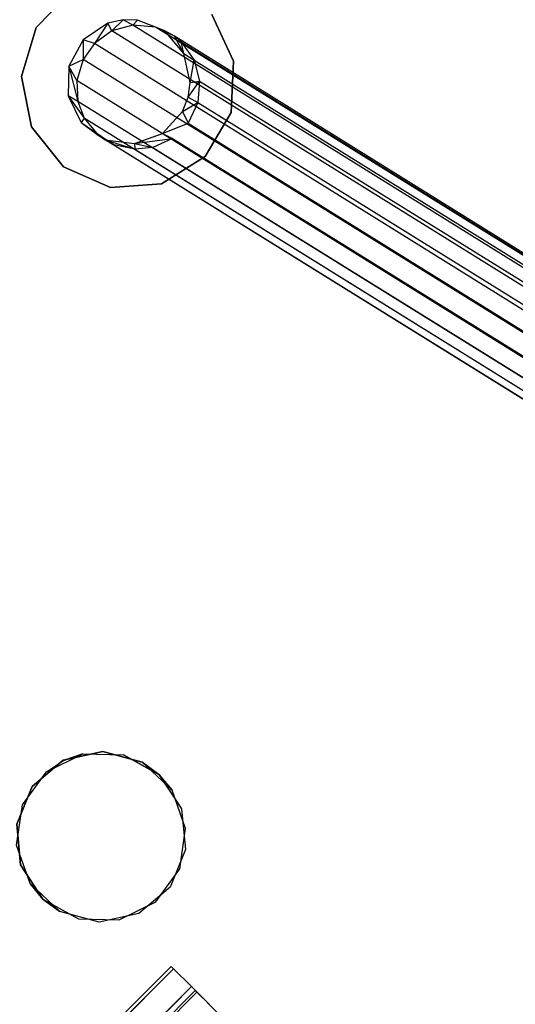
# Model space of a CAD drawing. Extents: x -28.1 to 0, y 0 to 28.1.
# Tile 50 of 215: x -15.451 to -14.591, y 13.173 to 14.881. Entities that reach past the tile are written whole.
import ezdxf

# ---------------------------------------------------------------- set-up
doc = ezdxf.new("R2010")
doc.units = 0
doc.header["$MEASUREMENT"] = 0
doc.layers.get('0').update_dxf_attribs({"color": 13, "linetype": 'CONTINUOUS'})

# ---------------------------------------------------------------- blocks, each defined once
blk = doc.blocks.new('ORTO_VIII_Z_ZAROWKA_OKAPO0')
at = {"color": 0}
for p, q in [((12.988, 15.1288, 63.7649), (13.0501, 15.1924, 63.7649)), ((13.0501, 15.1924, 63.7334), (12.988, 15.1288, 63.7334)), ((13.0501, 15.1924, 63.7334), (12.988, 15.1288, 63.7334)), ((12.988, 15.1288, 63.7649), (13.0501, 15.1924, 63.7649)), ((13.293, 15.1509, 63.7649), (13.3305, 15.0702, 63.7649)), ((13.3305, 15.0702, 63.7334), (13.293, 15.1509, 63.7334)), ((13.3305, 15.0702, 63.7334), (13.293, 15.1509, 63.7334)), ((13.293, 15.1509, 63.7649), (13.3305, 15.0702, 63.7649)), ((12.9625, 15.0436, 63.7649), (12.988, 15.1288, 63.7649)), ((12.988, 15.1288, 63.7334), (12.9625, 15.0436, 63.7334)), ((12.988, 15.1288, 63.7334), (12.9625, 15.0436, 63.7334)), ((12.9625, 15.0436, 63.7649), (12.988, 15.1288, 63.7649)), ((12.988, 15.1288, 63.7649), (12.988, 15.1288, 63.7334)), ((12.988, 15.1288, 63.7649), (12.988, 15.1288, 63.7334)), ((13.1125, 15.136, 63.7207), (13.0696, 15.1072, 63.7169)), ((13.1125, 15.136, 63.7207), (13.0696, 15.1072, 63.7169)), ((13.1125, 15.136, 63.7207), (13.0889, 15.1007, 63.5974)), ((13.1125, 15.136, 63.7207), (13.0889, 15.1007, 63.5974)), ((13.1388, 15.142, 63.7239), (13.1125, 15.136, 63.7207)), ((13.1388, 15.142, 63.7239), (13.1125, 15.136, 63.7207)), ((13.1195, 15.1227, 63.6), (13.1125, 15.136, 63.7207)), ((13.1195, 15.1227, 63.6), (13.1125, 15.136, 63.7207)), ((13.1388, 15.142, 63.7239), (13.1195, 15.1227, 63.6)), ((13.1388, 15.142, 63.7239), (13.1195, 15.1227, 63.6)), ((13.1555, 15.1327, 63.6042), (13.1195, 15.1227, 63.6)), ((13.1555, 15.1327, 63.6042), (13.1195, 15.1227, 63.6)), ((13.1636, 15.1415, 63.7274), (13.1388, 15.142, 63.7239)), ((13.1636, 15.1415, 63.7274), (13.1388, 15.142, 63.7239)), ((13.1555, 15.1327, 63.6042), (13.1388, 15.142, 63.7239)), ((13.1555, 15.1327, 63.6042), (13.1388, 15.142, 63.7239)), ((13.1636, 15.1415, 63.7274), (13.1555, 15.1327, 63.6042)), ((13.1636, 15.1415, 63.7274), (13.1555, 15.1327, 63.6042)), ((13.1952, 15.1292, 63.61), (13.1555, 15.1327, 63.6042)), ((13.1952, 15.1292, 63.61), (13.1555, 15.1327, 63.6042)), ((14.1565, 14.5111, 56.1654), (13.1555, 15.1327, 63.6042)), ((14.1565, 14.5111, 56.1654), (13.1555, 15.1327, 63.6042)), ((13.2111, 15.1226, 63.7355), (13.1636, 15.1415, 63.7274)), ((13.2111, 15.1226, 63.7355), (13.1636, 15.1415, 63.7274)), ((13.1952, 15.1292, 63.61), (13.1636, 15.1415, 63.7274)), ((13.1952, 15.1292, 63.61), (13.1636, 15.1415, 63.7274)), ((13.2111, 15.1226, 63.7355), (13.1952, 15.1292, 63.61)), ((13.2111, 15.1226, 63.7355), (13.1952, 15.1292, 63.61)), ((13.2278, 15.1133, 63.6158), (13.1952, 15.1292, 63.61)), ((14.1963, 14.5075, 56.1706), (13.1952, 15.1292, 63.61)), ((13.2278, 15.1133, 63.6158), (13.1952, 15.1292, 63.61)), ((14.1963, 14.5075, 56.1706), (13.1952, 15.1292, 63.61)), ((13.1195, 15.1227, 63.6), (13.0889, 15.1007, 63.5974)), ((13.1195, 15.1227, 63.6), (13.0889, 15.1007, 63.5974)), ((14.1205, 14.5011, 56.1617), (13.1195, 15.1227, 63.6)), ((14.1205, 14.5011, 56.1617), (13.1195, 15.1227, 63.6)), ((13.2443, 15.0834, 63.7431), (13.2111, 15.1226, 63.7355)), ((13.2443, 15.0834, 63.7431), (13.2111, 15.1226, 63.7355)), ((13.2278, 15.1133, 63.6158), (13.2111, 15.1226, 63.7355)), ((13.2278, 15.1133, 63.6158), (13.2111, 15.1226, 63.7355)), ((13.2443, 15.0834, 63.7431), (13.2278, 15.1133, 63.6158)), ((13.2443, 15.0834, 63.7431), (13.2278, 15.1133, 63.6158)), ((13.2396, 15.1035, 63.6182), (13.2278, 15.1133, 63.6158)), ((13.2396, 15.1035, 63.6182), (13.2278, 15.1133, 63.6158)), ((14.229, 14.4916, 56.176), (13.2278, 15.1133, 63.6158)), ((14.229, 14.4916, 56.176), (13.2278, 15.1133, 63.6158)), ((13.0696, 15.1072, 63.7169), (13.0447, 15.0618, 63.7169)), ((13.0696, 15.1072, 63.7169), (13.0447, 15.0618, 63.7169)), ((13.0696, 15.1072, 63.7169), (13.0693, 15.0734, 63.5968)), ((13.0696, 15.1072, 63.7169), (13.0693, 15.0734, 63.5968)), ((13.0889, 15.1007, 63.5974), (13.0693, 15.0734, 63.5968)), ((13.0889, 15.1007, 63.5974), (13.0693, 15.0734, 63.5968)), ((13.0889, 15.1007, 63.5974), (13.0696, 15.1072, 63.7169)), ((13.0889, 15.1007, 63.5974), (13.0696, 15.1072, 63.7169)), ((14.0898, 14.4792, 56.1597), (13.0889, 15.1007, 63.5974)), ((14.0898, 14.4792, 56.1597), (13.0889, 15.1007, 63.5974)), ((13.2443, 15.0834, 63.7431), (13.2396, 15.1035, 63.6182)), ((13.2396, 15.1035, 63.6182), (14.2408, 14.4817, 56.1783)), ((13.2396, 15.1035, 63.6182), (13.2619, 15.0722, 63.6237)), ((13.2396, 15.1035, 63.6182), (14.2408, 14.4817, 56.1783)), ((13.2396, 15.1035, 63.6182), (13.2619, 15.0722, 63.6237)), ((13.2443, 15.0834, 63.7431), (13.2396, 15.1035, 63.6182)), ((13.2553, 15.0331, 63.7485), (13.2443, 15.0834, 63.7431)), ((13.2443, 15.0834, 63.7431), (13.2619, 15.0722, 63.6237)), ((13.2443, 15.0834, 63.7431), (13.2619, 15.0722, 63.6237)), ((13.2553, 15.0331, 63.7485), (13.2443, 15.0834, 63.7431)), ((13.0447, 15.0618, 63.7169), (13.0434, 15.0101, 63.7207)), ((13.0447, 15.0618, 63.7169), (13.0434, 15.0101, 63.7207)), ((13.0447, 15.0618, 63.7169), (13.0693, 15.0734, 63.5968)), ((13.0447, 15.0618, 63.7169), (13.0693, 15.0734, 63.5968)), ((13.0583, 15.0366, 63.5981), (13.0447, 15.0618, 63.7169)), ((13.0447, 15.0618, 63.7169), (13.0602, 15.0004, 63.6012)), ((13.0447, 15.0618, 63.7169), (13.0602, 15.0004, 63.6012)), ((13.0583, 15.0366, 63.5981), (13.0447, 15.0618, 63.7169)), ((13.0693, 15.0734, 63.5968), (13.0583, 15.0366, 63.5981)), ((13.0693, 15.0734, 63.5968), (13.0583, 15.0366, 63.5981)), ((14.0702, 14.4519, 56.1595), (13.0693, 15.0734, 63.5968)), ((14.0702, 14.4519, 56.1595), (13.0693, 15.0734, 63.5968)), ((13.2553, 15.0331, 63.7485), (13.2619, 15.0722, 63.6237)), ((13.2553, 15.0331, 63.7485), (13.2619, 15.0722, 63.6237)), ((13.2619, 15.0722, 63.6237), (14.2631, 14.4505, 56.1836)), ((13.2619, 15.0722, 63.6237), (13.2716, 15.0358, 63.6279)), ((13.2619, 15.0722, 63.6237), (14.2631, 14.4505, 56.1836)), ((13.2619, 15.0722, 63.6237), (13.2716, 15.0358, 63.6279)), ((13.3305, 15.0702, 63.7649), (13.3262, 14.9814, 63.7649)), ((13.3262, 14.9814, 63.7334), (13.3305, 15.0702, 63.7334)), ((13.3262, 14.9814, 63.7334), (13.3305, 15.0702, 63.7334)), ((13.3305, 15.0702, 63.7649), (13.3262, 14.9814, 63.7649)), ((13.3305, 15.0702, 63.7334), (13.3305, 15.0702, 63.7649)), ((13.3305, 15.0702, 63.7334), (13.3305, 15.0702, 63.7649)), ((12.9796, 14.9563, 63.7649), (12.9625, 15.0436, 63.7649)), ((12.9625, 15.0436, 63.7334), (12.9796, 14.9563, 63.7334)), ((12.9625, 15.0436, 63.7334), (12.9796, 14.9563, 63.7334)), ((12.9625, 15.0436, 63.7334), (12.9625, 15.0436, 63.7649)), ((12.9796, 14.9563, 63.7649), (12.9625, 15.0436, 63.7649)), ((12.9625, 15.0436, 63.7334), (12.9625, 15.0436, 63.7649)), ((14.0591, 14.4151, 56.1611), (13.0583, 15.0366, 63.5981)), ((13.0583, 15.0366, 63.5981), (13.0602, 15.0004, 63.6012)), ((13.0583, 15.0366, 63.5981), (13.0602, 15.0004, 63.6012)), ((14.0591, 14.4151, 56.1611), (13.0583, 15.0366, 63.5981)), ((13.2518, 15.008, 63.7499), (13.2716, 15.0358, 63.6279)), ((13.2518, 15.008, 63.7499), (13.2716, 15.0358, 63.6279)), ((13.2518, 15.008, 63.7499), (13.2553, 15.0331, 63.7485)), ((13.2518, 15.008, 63.7499), (13.2553, 15.0331, 63.7485)), ((13.2553, 15.0331, 63.7485), (13.2716, 15.0358, 63.6279)), ((13.2553, 15.0331, 63.7485), (13.2716, 15.0358, 63.6279)), ((13.2716, 15.0358, 63.6279), (13.2685, 14.9987, 63.6303)), ((13.2716, 15.0358, 63.6279), (13.2685, 14.9987, 63.6303)), ((13.2716, 15.0358, 63.6279), (14.2729, 14.4141, 56.1878)), ((13.2716, 15.0358, 63.6279), (14.2729, 14.4141, 56.1878)), ((13.0434, 15.0101, 63.7207), (13.0662, 14.964, 63.7275)), ((13.0602, 15.0004, 63.6012), (13.0434, 15.0101, 63.7207)), ((13.0434, 15.0101, 63.7207), (13.0662, 14.964, 63.7275)), ((13.0434, 15.0101, 63.7207), (13.0714, 14.9713, 63.605)), ((13.0434, 15.0101, 63.7207), (13.0714, 14.9713, 63.605)), ((13.0602, 15.0004, 63.6012), (13.0434, 15.0101, 63.7207)), ((13.2419, 14.9831, 63.7505), (13.2518, 15.008, 63.7499)), ((13.2419, 14.9831, 63.7505), (13.2518, 15.008, 63.7499)), ((13.2518, 15.008, 63.7499), (13.2685, 14.9987, 63.6303)), ((13.2518, 15.008, 63.7499), (13.2685, 14.9987, 63.6303)), ((14.061, 14.3789, 56.1643), (13.0602, 15.0004, 63.6012)), ((13.0602, 15.0004, 63.6012), (13.0714, 14.9713, 63.605)), ((13.0602, 15.0004, 63.6012), (13.0714, 14.9713, 63.605)), ((14.061, 14.3789, 56.1643), (13.0602, 15.0004, 63.6012)), ((13.2419, 14.9831, 63.7505), (13.2685, 14.9987, 63.6303)), ((13.2419, 14.9831, 63.7505), (13.2685, 14.9987, 63.6303)), ((13.2685, 14.9987, 63.6303), (13.2516, 14.9628, 63.6307)), ((13.2685, 14.9987, 63.6303), (13.2516, 14.9628, 63.6307)), ((13.2685, 14.9987, 63.6303), (14.2697, 14.377, 56.1904)), ((13.2685, 14.9987, 63.6303), (14.2697, 14.377, 56.1904)), ((13.2069, 14.9449, 63.7485), (13.2419, 14.9831, 63.7505)), ((13.2069, 14.9449, 63.7485), (13.2419, 14.9831, 63.7505)), ((13.2419, 14.9831, 63.7505), (13.2516, 14.9628, 63.6307)), ((13.2419, 14.9831, 63.7505), (13.2516, 14.9628, 63.6307)), ((13.3262, 14.9814, 63.7649), (13.2811, 14.9047, 63.7649)), ((13.2811, 14.9047, 63.7334), (13.3262, 14.9814, 63.7334)), ((13.2811, 14.9047, 63.7334), (13.3262, 14.9814, 63.7334)), ((13.3262, 14.9814, 63.7649), (13.2811, 14.9047, 63.7649)), ((13.3262, 14.9814, 63.7334), (13.3262, 14.9814, 63.7649)), ((13.3262, 14.9814, 63.7334), (13.3262, 14.9814, 63.7649)), ((13.0353, 14.8869, 63.7649), (12.9796, 14.9563, 63.7649)), ((12.9796, 14.9563, 63.7334), (13.0353, 14.8869, 63.7334)), ((12.9796, 14.9563, 63.7334), (13.0353, 14.8869, 63.7334)), ((12.9796, 14.9563, 63.7334), (12.9796, 14.9563, 63.7649)), ((13.0353, 14.8869, 63.7649), (12.9796, 14.9563, 63.7649)), ((12.9796, 14.9563, 63.7334), (12.9796, 14.9563, 63.7649)), ((13.0714, 14.9713, 63.605), (13.0662, 14.964, 63.7275)), ((13.0714, 14.9713, 63.605), (13.0662, 14.964, 63.7275)), ((13.0662, 14.964, 63.7275), (13.1077, 14.9341, 63.7355)), ((13.0662, 14.964, 63.7275), (13.1077, 14.9341, 63.7355)), ((13.0662, 14.964, 63.7275), (13.123, 14.9254, 63.6157)), ((13.0662, 14.964, 63.7275), (13.123, 14.9254, 63.6157)), ((13.0662, 14.964, 63.7275), (13.0958, 14.9419, 63.6106)), ((13.0662, 14.964, 63.7275), (13.0958, 14.9419, 63.6106)), ((14.0722, 14.3498, 56.168), (13.0714, 14.9713, 63.605)), ((13.0714, 14.9713, 63.605), (13.0958, 14.9419, 63.6106)), ((13.0714, 14.9713, 63.605), (13.0958, 14.9419, 63.6106)), ((14.0722, 14.3498, 56.168), (13.0714, 14.9713, 63.605)), ((13.2069, 14.9449, 63.7485), (13.2516, 14.9628, 63.6307)), ((13.2069, 14.9449, 63.7485), (13.2516, 14.9628, 63.6307)), ((13.2516, 14.9628, 63.6307), (14.2527, 14.3411, 56.1912)), ((13.2516, 14.9628, 63.6307), (14.2527, 14.3411, 56.1912)), ((13.123, 14.9254, 63.6157), (13.0958, 14.9419, 63.6106)), ((13.0958, 14.9419, 63.6106), (14.0966, 14.3204, 56.1735)), ((13.123, 14.9254, 63.6157), (13.0958, 14.9419, 63.6106)), ((13.0958, 14.9419, 63.6106), (14.0966, 14.3204, 56.1735)), ((13.1585, 14.9272, 63.7432), (13.2069, 14.9449, 63.7485)), ((13.1585, 14.9272, 63.7432), (13.2069, 14.9449, 63.7485)), ((13.2069, 14.9449, 63.7485), (13.2245, 14.9363, 63.629)), ((13.2069, 14.9449, 63.7485), (13.2245, 14.9363, 63.629)), ((13.1077, 14.9341, 63.7355), (13.1585, 14.9272, 63.7432)), ((13.1077, 14.9341, 63.7355), (13.1585, 14.9272, 63.7432)), ((13.1077, 14.9341, 63.7355), (13.159, 14.9175, 63.6213)), ((13.1077, 14.9341, 63.7355), (13.159, 14.9175, 63.6213)), ((13.1077, 14.9341, 63.7355), (13.123, 14.9254, 63.6157)), ((13.1077, 14.9341, 63.7355), (13.123, 14.9254, 63.6157)), ((13.159, 14.9175, 63.6213), (13.123, 14.9254, 63.6157)), ((13.123, 14.9254, 63.6157), (14.1239, 14.3039, 56.1782)), ((13.123, 14.9254, 63.6157), (14.1239, 14.3039, 56.1782)), ((13.159, 14.9175, 63.6213), (13.123, 14.9254, 63.6157)), ((13.1585, 14.9272, 63.7432), (13.2245, 14.9363, 63.629)), ((13.1585, 14.9272, 63.7432), (13.2245, 14.9363, 63.629)), ((13.1585, 14.9272, 63.7432), (13.1904, 14.9208, 63.6255)), ((13.1585, 14.9272, 63.7432), (13.1904, 14.9208, 63.6255)), ((13.1585, 14.9272, 63.7432), (13.159, 14.9175, 63.6213)), ((13.1585, 14.9272, 63.7432), (13.159, 14.9175, 63.6213)), ((13.2245, 14.9363, 63.629), (13.1904, 14.9208, 63.6255)), ((13.2245, 14.9363, 63.629), (13.1904, 14.9208, 63.6255)), ((13.2245, 14.9363, 63.629), (14.2256, 14.3146, 56.19)), ((13.2245, 14.9363, 63.629), (14.2256, 14.3146, 56.19)), ((13.1904, 14.9208, 63.6255), (13.159, 14.9175, 63.6213)), ((13.1904, 14.9208, 63.6255), (13.159, 14.9175, 63.6213)), ((13.159, 14.9175, 63.6213), (14.1599, 14.2959, 56.1834)), ((13.159, 14.9175, 63.6213), (14.1599, 14.2959, 56.1834)), ((13.1904, 14.9208, 63.6255), (14.1914, 14.2991, 56.187)), ((13.1904, 14.9208, 63.6255), (14.1914, 14.2991, 56.187)), ((13.2811, 14.9047, 63.7649), (13.2055, 14.8578, 63.7649)), ((13.2055, 14.8578, 63.7334), (13.2811, 14.9047, 63.7334)), ((13.2055, 14.8578, 63.7334), (13.2811, 14.9047, 63.7334)), ((13.2811, 14.9047, 63.7649), (13.2055, 14.8578, 63.7649)), ((13.2811, 14.9047, 63.7334), (13.2811, 14.9047, 63.7649)), ((13.2811, 14.9047, 63.7334), (13.2811, 14.9047, 63.7649)), ((13.1168, 14.8514, 63.7649), (13.0353, 14.8869, 63.7649)), ((13.0353, 14.8869, 63.7334), (13.1168, 14.8514, 63.7334)), ((13.0353, 14.8869, 63.7334), (13.1168, 14.8514, 63.7334)), ((13.0353, 14.8869, 63.7334), (13.0353, 14.8869, 63.7649)), ((13.1168, 14.8514, 63.7649), (13.0353, 14.8869, 63.7649)), ((13.0353, 14.8869, 63.7334), (13.0353, 14.8869, 63.7649)), ((13.2055, 14.8578, 63.7649), (13.1168, 14.8514, 63.7649)), ((13.1168, 14.8514, 63.7334), (13.2055, 14.8578, 63.7334)), ((13.1168, 14.8514, 63.7334), (13.2055, 14.8578, 63.7334)), ((13.2055, 14.8578, 63.7649), (13.1168, 14.8514, 63.7649)), ((13.2055, 14.8578, 63.7334), (13.2055, 14.8578, 63.7649)), ((13.2055, 14.8578, 63.7334), (13.2055, 14.8578, 63.7649)), ((13.1168, 14.8514, 63.7334), (13.1168, 14.8514, 63.7649)), ((13.1168, 14.8514, 63.7334), (13.1168, 14.8514, 63.7649)), ((13.0057, 13.8379, 2.0196), (13.0691, 13.8692, 2.0196)), ((13.0057, 13.8379, 2.0196), (13.0691, 13.8692, 2.0196)), ((13.0349, 13.858, 2.0196), (13.1039, 13.8732, 2.0196)), ((13.1039, 13.8732, 1.9606), (13.0349, 13.858, 1.9606)), ((13.0349, 13.858, 2.0196), (13.1039, 13.8732, 2.0196)), ((13.1039, 13.8732, 1.9606), (13.0349, 13.858, 1.9606)), ((13.0691, 13.8692, 2.0196), (13.0355, 13.8574, 2.0236)), ((13.0355, 13.8574, 2.0236), (13.0691, 13.8692, 2.0236)), ((13.0691, 13.8692, 2.0196), (13.0355, 13.8574, 2.0236)), ((13.0355, 13.8574, 2.0236), (13.0691, 13.8692, 2.0236)), ((13.0691, 13.8692, 2.0196), (13.1397, 13.8674, 2.0196)), ((13.0691, 13.8692, 2.0236), (13.1397, 13.8674, 2.0236)), ((13.0691, 13.8692, 2.0196), (13.1397, 13.8674, 2.0196)), ((13.0691, 13.8692, 2.0196), (13.0691, 13.8692, 2.0236)), ((13.0691, 13.8692, 2.0196), (13.0691, 13.8692, 2.0236)), ((13.0691, 13.8692, 2.0236), (13.1397, 13.8674, 2.0236)), ((13.1039, 13.8732, 2.0196), (13.1721, 13.8546, 2.0196)), ((13.1721, 13.8546, 1.9606), (13.1039, 13.8732, 1.9606)), ((13.1039, 13.8732, 2.0196), (13.1721, 13.8546, 2.0196)), ((13.1039, 13.8732, 2.0196), (13.1039, 13.8732, 1.9606)), ((13.1721, 13.8546, 1.9606), (13.1039, 13.8732, 1.9606)), ((13.1039, 13.8732, 2.0196), (13.1039, 13.8732, 1.9606)), ((13.1397, 13.8674, 2.0196), (13.201, 13.8335, 2.0196)), ((13.1397, 13.8674, 2.0196), (13.1397, 13.8674, 2.0236)), ((13.201, 13.8335, 2.0196), (13.1397, 13.8674, 2.0236)), ((13.1397, 13.8674, 2.0236), (13.2015, 13.8331, 2.0236)), ((13.201, 13.8335, 2.0196), (13.1397, 13.8674, 2.0236)), ((13.1397, 13.8674, 2.0196), (13.201, 13.8335, 2.0196)), ((13.1397, 13.8674, 2.0196), (13.1397, 13.8674, 2.0236)), ((13.1397, 13.8674, 2.0236), (13.2015, 13.8331, 2.0236)), ((12.9808, 13.8124, 2.0196), (13.0349, 13.858, 2.0196)), ((13.0349, 13.858, 1.9606), (12.9808, 13.8124, 1.9606)), ((12.9808, 13.8124, 2.0196), (13.0349, 13.858, 2.0196)), ((13.0349, 13.858, 1.9606), (12.9808, 13.8124, 1.9606)), ((13.0057, 13.8379, 2.0196), (13.0355, 13.8574, 2.0236)), ((13.0057, 13.8379, 2.0196), (13.0355, 13.8574, 2.0236)), ((13.0057, 13.8379, 2.0236), (13.0355, 13.8574, 2.0236)), ((13.0057, 13.8379, 2.0236), (13.0355, 13.8574, 2.0236)), ((13.0349, 13.858, 2.0196), (13.0349, 13.858, 1.9606)), ((13.0349, 13.858, 2.0196), (13.0349, 13.858, 1.9606)), ((13.1721, 13.8546, 2.0196), (13.201, 13.8335, 2.0196)), ((13.2238, 13.8065, 1.9606), (13.1721, 13.8546, 1.9606)), ((13.201, 13.8335, 2.0196), (13.1721, 13.8546, 1.9606)), ((13.2238, 13.8065, 1.9606), (13.1721, 13.8546, 1.9606)), ((13.201, 13.8335, 2.0196), (13.1721, 13.8546, 1.9606)), ((13.1721, 13.8546, 2.0196), (13.201, 13.8335, 2.0196)), ((13.1721, 13.8546, 2.0196), (13.1721, 13.8546, 1.9606)), ((13.1721, 13.8546, 2.0196), (13.1721, 13.8546, 1.9606)), ((12.9642, 13.7807, 2.0196), (13.0057, 13.8379, 2.0196)), ((12.9642, 13.7807, 2.0196), (13.0057, 13.8379, 2.0196)), ((12.9642, 13.7807, 2.0236), (13.0057, 13.8379, 2.0236)), ((12.9642, 13.7807, 2.0236), (13.0057, 13.8379, 2.0236)), ((13.0057, 13.8379, 2.0196), (13.0057, 13.8379, 2.0236)), ((13.0057, 13.8379, 2.0196), (13.0057, 13.8379, 2.0236)), ((13.201, 13.8335, 2.0196), (13.2402, 13.7739, 2.0196)), ((13.2238, 13.8065, 2.0196), (13.201, 13.8335, 2.0196)), ((13.201, 13.8335, 2.0196), (13.2238, 13.8065, 1.9606)), ((13.201, 13.8335, 2.0196), (13.2238, 13.8065, 1.9606)), ((13.2238, 13.8065, 2.0196), (13.201, 13.8335, 2.0196)), ((13.201, 13.8335, 2.0196), (13.2402, 13.7739, 2.0196)), ((13.201, 13.8335, 2.0196), (13.2402, 13.7739, 2.0236)), ((13.201, 13.8335, 2.0196), (13.2402, 13.7739, 2.0236)), ((13.201, 13.8335, 2.0196), (13.2015, 13.8331, 2.0236)), ((13.201, 13.8335, 2.0196), (13.2015, 13.8331, 2.0236)), ((13.2015, 13.8331, 2.0236), (13.2402, 13.7739, 2.0236)), ((13.2015, 13.8331, 2.0236), (13.2402, 13.7739, 2.0236)), ((12.9542, 13.747, 2.0196), (12.9808, 13.8124, 2.0196)), ((12.9808, 13.8124, 1.9606), (12.9542, 13.747, 1.9606)), ((12.9542, 13.747, 2.0196), (12.9808, 13.8124, 2.0196)), ((12.9808, 13.8124, 1.9606), (12.9542, 13.747, 1.9606)), ((12.9808, 13.8124, 2.0196), (12.9808, 13.8124, 1.9606)), ((12.9808, 13.8124, 2.0196), (12.9808, 13.8124, 1.9606)), ((13.2472, 13.7398, 1.9606), (13.2238, 13.8065, 1.9606)), ((13.2472, 13.7398, 2.0196), (13.2238, 13.8065, 2.0196)), ((13.2238, 13.8065, 2.0196), (13.2238, 13.8065, 1.9606)), ((13.2472, 13.7398, 1.9606), (13.2238, 13.8065, 1.9606)), ((13.2238, 13.8065, 2.0196), (13.2238, 13.8065, 1.9606)), ((13.2472, 13.7398, 2.0196), (13.2238, 13.8065, 2.0196)), ((12.9539, 13.7108, 2.0196), (12.9642, 13.7807, 2.0196)), ((12.9539, 13.7108, 2.0196), (12.9642, 13.7807, 2.0196)), ((12.9539, 13.7108, 2.0236), (12.9642, 13.7807, 2.0236)), ((12.9539, 13.7108, 2.0236), (12.9642, 13.7807, 2.0236)), ((12.9642, 13.7807, 2.0196), (12.9642, 13.7807, 2.0236)), ((12.9642, 13.7807, 2.0196), (12.9642, 13.7807, 2.0236)), ((13.2402, 13.7739, 2.0196), (13.247, 13.7036, 2.0196)), ((13.2402, 13.7739, 2.0196), (13.247, 13.7036, 2.0196)), ((13.2402, 13.7739, 2.0196), (13.2402, 13.7739, 2.0236)), ((13.2402, 13.7739, 2.0236), (13.247, 13.7036, 2.0236)), ((13.2402, 13.7739, 2.0196), (13.2402, 13.7739, 2.0236)), ((13.2402, 13.7739, 2.0236), (13.247, 13.7036, 2.0236)), ((12.961, 13.6767, 2.0196), (12.9542, 13.747, 2.0196)), ((12.9542, 13.747, 1.9606), (12.961, 13.6767, 1.9606)), ((12.961, 13.6767, 2.0196), (12.9542, 13.747, 2.0196)), ((12.9542, 13.747, 1.9606), (12.961, 13.6767, 1.9606)), ((13.237, 13.6699, 1.9606), (13.2472, 13.7398, 1.9606)), ((13.237, 13.6699, 2.0196), (13.2472, 13.7398, 2.0196)), ((13.237, 13.6699, 1.9606), (13.2472, 13.7398, 1.9606)), ((13.237, 13.6699, 2.0196), (13.2472, 13.7398, 2.0196)), ((13.2472, 13.7398, 2.0196), (13.2472, 13.7398, 1.9606)), ((13.2472, 13.7398, 2.0196), (13.2472, 13.7398, 1.9606)), ((12.9774, 13.6442, 2.0196), (12.9539, 13.7108, 2.0196)), ((12.9774, 13.6442, 2.0196), (12.9539, 13.7108, 2.0196)), ((12.9774, 13.6442, 2.0236), (12.9539, 13.7108, 2.0236)), ((12.9774, 13.6442, 2.0236), (12.9539, 13.7108, 2.0236)), ((13.247, 13.7036, 2.0196), (13.2203, 13.6382, 2.0196)), ((13.247, 13.7036, 2.0196), (13.2203, 13.6382, 2.0196)), ((13.247, 13.7036, 2.0236), (13.2203, 13.6382, 2.0236)), ((13.247, 13.7036, 2.0236), (13.2203, 13.6382, 2.0236)), ((13.247, 13.7036, 2.0196), (13.247, 13.7036, 2.0236)), ((13.247, 13.7036, 2.0196), (13.247, 13.7036, 2.0236)), ((12.9997, 13.6175, 2.0196), (12.961, 13.6767, 2.0196)), ((12.961, 13.6767, 1.9606), (12.9997, 13.6175, 1.9606)), ((12.961, 13.6767, 2.0196), (12.961, 13.6767, 1.9606)), ((12.961, 13.6767, 2.0196), (12.961, 13.6767, 1.9606)), ((12.9997, 13.6175, 2.0196), (12.961, 13.6767, 2.0196)), ((12.961, 13.6767, 1.9606), (12.9997, 13.6175, 1.9606)), ((13.1954, 13.6127, 1.9606), (13.237, 13.6699, 1.9606)), ((13.1954, 13.6127, 2.0196), (13.237, 13.6699, 2.0196)), ((13.1954, 13.6127, 1.9606), (13.237, 13.6699, 1.9606)), ((13.1954, 13.6127, 2.0196), (13.237, 13.6699, 2.0196)), ((13.237, 13.6699, 2.0196), (13.237, 13.6699, 1.9606)), ((13.237, 13.6699, 2.0196), (13.237, 13.6699, 1.9606)), ((12.9997, 13.6175, 2.0196), (12.9774, 13.6442, 2.0196)), ((12.9774, 13.6442, 2.0196), (12.9774, 13.6442, 2.0236)), ((12.9774, 13.6442, 2.0196), (12.9774, 13.6442, 2.0236)), ((12.9997, 13.6175, 2.0196), (12.9774, 13.6442, 2.0196)), ((12.9997, 13.6175, 2.0196), (12.9774, 13.6442, 2.0236)), ((12.9997, 13.6175, 2.0196), (12.9774, 13.6442, 2.0236)), ((13.0291, 13.596, 2.0236), (12.9774, 13.6442, 2.0236)), ((13.0291, 13.596, 2.0236), (12.9774, 13.6442, 2.0236)), ((13.2203, 13.6382, 2.0196), (13.1663, 13.5926, 2.0196)), ((13.2203, 13.6382, 2.0196), (13.1663, 13.5926, 2.0196)), ((13.2203, 13.6382, 2.0236), (13.1663, 13.5926, 2.0236)), ((13.2203, 13.6382, 2.0236), (13.1663, 13.5926, 2.0236)), ((13.2203, 13.6382, 2.0196), (13.2203, 13.6382, 2.0236)), ((13.2203, 13.6382, 2.0196), (13.2203, 13.6382, 2.0236)), ((13.0291, 13.596, 2.0196), (12.9997, 13.6175, 2.0196)), ((12.9997, 13.6175, 1.9606), (13.0614, 13.5832, 1.9606)), ((12.9997, 13.6175, 1.9606), (12.9997, 13.6175, 2.0196)), ((12.9997, 13.6175, 2.0196), (13.0614, 13.5832, 2.0196)), ((12.9997, 13.6175, 1.9606), (13.0614, 13.5832, 1.9606)), ((12.9997, 13.6175, 1.9606), (12.9997, 13.6175, 2.0196)), ((12.9997, 13.6175, 2.0196), (13.0614, 13.5832, 2.0196)), ((12.9997, 13.6175, 2.0196), (13.0291, 13.596, 2.0236)), ((13.0291, 13.596, 2.0196), (12.9997, 13.6175, 2.0196)), ((12.9997, 13.6175, 2.0196), (13.0291, 13.596, 2.0236)), ((13.132, 13.5814, 1.9606), (13.1954, 13.6127, 1.9606)), ((13.132, 13.5814, 2.0196), (13.1954, 13.6127, 2.0196)), ((13.132, 13.5814, 1.9606), (13.1954, 13.6127, 1.9606)), ((13.132, 13.5814, 2.0196), (13.1954, 13.6127, 2.0196)), ((13.1954, 13.6127, 2.0196), (13.1954, 13.6127, 1.9606)), ((13.1954, 13.6127, 2.0196), (13.1954, 13.6127, 1.9606)), ((13.0973, 13.5774, 2.0196), (13.0291, 13.596, 2.0196)), ((13.0291, 13.596, 2.0196), (13.0291, 13.596, 2.0236)), ((13.0973, 13.5774, 2.0196), (13.0291, 13.596, 2.0196)), ((13.0973, 13.5774, 2.0236), (13.0291, 13.596, 2.0236)), ((13.0291, 13.596, 2.0196), (13.0291, 13.596, 2.0236)), ((13.0973, 13.5774, 2.0236), (13.0291, 13.596, 2.0236)), ((13.1663, 13.5926, 2.0196), (13.0973, 13.5774, 2.0196)), ((13.1663, 13.5926, 2.0196), (13.0973, 13.5774, 2.0196)), ((13.1663, 13.5926, 2.0236), (13.0973, 13.5774, 2.0236)), ((13.1663, 13.5926, 2.0236), (13.0973, 13.5774, 2.0236)), ((13.1663, 13.5926, 2.0196), (13.1663, 13.5926, 2.0236)), ((13.1663, 13.5926, 2.0196), (13.1663, 13.5926, 2.0236)), ((13.0614, 13.5832, 1.9606), (13.132, 13.5814, 1.9606)), ((13.0614, 13.5832, 2.0196), (13.0614, 13.5832, 1.9606)), ((13.0614, 13.5832, 2.0196), (13.0614, 13.5832, 1.9606)), ((13.0614, 13.5832, 2.0196), (13.132, 13.5814, 2.0196)), ((13.0614, 13.5832, 1.9606), (13.132, 13.5814, 1.9606)), ((13.0614, 13.5832, 2.0196), (13.132, 13.5814, 2.0196)), ((13.0973, 13.5774, 2.0196), (13.0973, 13.5774, 2.0236)), ((13.0973, 13.5774, 2.0196), (13.0973, 13.5774, 2.0236)), ((13.132, 13.5814, 2.0196), (13.132, 13.5814, 1.9606)), ((13.132, 13.5814, 2.0196), (13.132, 13.5814, 1.9606)), ((13.2222, 13.5006, 0.9566), (5.4273, 5.7057, 0.9566)), ((13.2222, 13.5006, 0.9566), (5.4273, 5.7057, 0.9566)), ((13.2262, 13.4965, 1.0037), (5.4273, 5.7057, 0.9566)), ((13.2262, 13.4965, 1.0037), (5.4273, 5.7057, 0.9566)), ((5.4283, 5.7047, 0.9804), (13.2262, 13.4965, 1.0037)), ((5.4283, 5.7047, 0.9804), (13.2262, 13.4965, 1.0037)), ((13.2262, 13.4965, 0.9095), (5.4314, 5.7017, 0.9095)), ((13.2262, 13.4965, 0.9095), (5.4314, 5.7017, 0.9095)), ((5.4314, 5.7017, 1.0037), (13.2262, 13.4965, 1.0037)), ((5.4314, 5.7017, 1.0037), (13.2262, 13.4965, 1.0037)), ((13.2262, 13.4965, 0.9095), (5.4364, 5.6967, 0.8868)), ((13.2262, 13.4965, 0.9095), (5.4364, 5.6967, 0.8868)), ((5.452, 5.6811, 1.0685), (13.2262, 13.4965, 1.0037)), ((5.452, 5.6811, 1.0685), (13.2262, 13.4965, 1.0037)), ((13.2262, 13.4965, 0.9095), (13.2222, 13.5006, 0.9566)), ((13.2222, 13.5006, 0.9566), (13.2262, 13.4965, 1.0037)), ((13.2222, 13.5006, 0.9566), (13.2262, 13.4965, 1.0037)), ((13.2262, 13.4965, 0.9095), (13.2222, 13.5006, 0.9566)), ((13.2262, 13.4965, 1.0037), (13.2572, 13.4656, 1.0872)), ((13.2572, 13.4656, 0.8261), (13.2262, 13.4965, 0.9095)), ((13.2572, 13.4656, 0.8261), (13.2262, 13.4965, 0.9095)), ((13.2262, 13.4965, 1.0037), (13.2572, 13.4656, 1.0872)), ((13.2572, 13.4656, 0.8261), (5.4364, 5.6967, 0.8868)), ((13.2572, 13.4656, 0.8261), (5.4364, 5.6967, 0.8868)), ((5.452, 5.6811, 1.0685), (13.2572, 13.4656, 1.0872)), ((5.452, 5.6811, 1.0685), (13.2572, 13.4656, 1.0872)), ((13.2572, 13.4656, 0.8261), (5.4623, 5.6707, 0.8261)), ((13.2572, 13.4656, 0.8261), (5.4623, 5.6707, 0.8261)), ((5.4623, 5.6707, 1.0872), (13.2572, 13.4656, 1.0872)), ((5.4623, 5.6707, 1.0872), (13.2572, 13.4656, 1.0872)), ((5.4698, 5.6632, 0.9732), (13.2668, 13.456, 0.9237)), ((5.4698, 5.6632, 0.9732), (13.2668, 13.456, 0.9237)), ((5.4719, 5.6611, 0.9896), (13.264, 13.4588, 0.9566)), ((5.4719, 5.6611, 0.9896), (13.264, 13.4588, 0.9566)), ((5.4719, 5.6611, 0.9896), (13.2668, 13.456, 0.9896)), ((5.4719, 5.6611, 0.9896), (13.2668, 13.456, 0.9896)), ((5.4719, 5.6611, 0.9896), (13.2668, 13.456, 0.9237)), ((5.4719, 5.6611, 0.9896), (13.2668, 13.456, 0.9237)), ((5.4719, 5.6611, 0.9237), (13.2668, 13.456, 0.9237)), ((5.4719, 5.6611, 0.9237), (13.2668, 13.456, 0.9237)), ((5.4742, 5.6588, 0.8093), (13.2572, 13.4656, 0.8261)), ((5.4742, 5.6588, 0.8093), (13.2572, 13.4656, 0.8261)), ((5.4863, 5.6467, 1.0349), (13.2668, 13.456, 0.9896)), ((5.4863, 5.6467, 1.0349), (13.2668, 13.456, 0.9896)), ((5.4936, 5.6395, 1.048), (13.2668, 13.456, 0.9896)), ((5.4936, 5.6395, 1.048), (13.2668, 13.456, 0.9896)), ((5.5018, 5.6312, 1.1309), (13.2572, 13.4656, 1.0872)), ((5.5018, 5.6312, 1.1309), (13.2572, 13.4656, 1.0872)), ((13.2572, 13.4656, 1.0872), (13.312, 13.4108, 1.1407)), ((13.312, 13.4108, 0.7726), (13.2572, 13.4656, 0.8261)), ((13.312, 13.4108, 0.7726), (13.2572, 13.4656, 0.8261)), ((13.2572, 13.4656, 1.0872), (13.312, 13.4108, 1.1407)), ((13.2668, 13.456, 0.9896), (13.264, 13.4588, 0.9566)), ((13.264, 13.4588, 0.9566), (13.2668, 13.456, 0.9237)), ((13.2668, 13.456, 0.9896), (13.264, 13.4588, 0.9566)), ((13.264, 13.4588, 0.9566), (13.2668, 13.456, 0.9237)), ((13.2885, 13.4343, 1.048), (13.2668, 13.456, 0.9896)), ((13.2668, 13.456, 0.9237), (13.2885, 13.4343, 0.8653)), ((13.2885, 13.4343, 1.048), (13.2668, 13.456, 0.9896)), ((13.2668, 13.456, 0.9237), (13.2885, 13.4343, 0.8653))]:
    blk.add_line(p, q, dxfattribs=at)

msp = doc.modelspace()

# ---------------------------------------------------------------- block references
at = {"color": 0}
msp.add_blockref('ORTO_VIII_Z_ZAROWKA_OKAPO0', (-28.41, -0.2615, -0.6417), dxfattribs=at)

doc.saveas('drawing.dxf')
